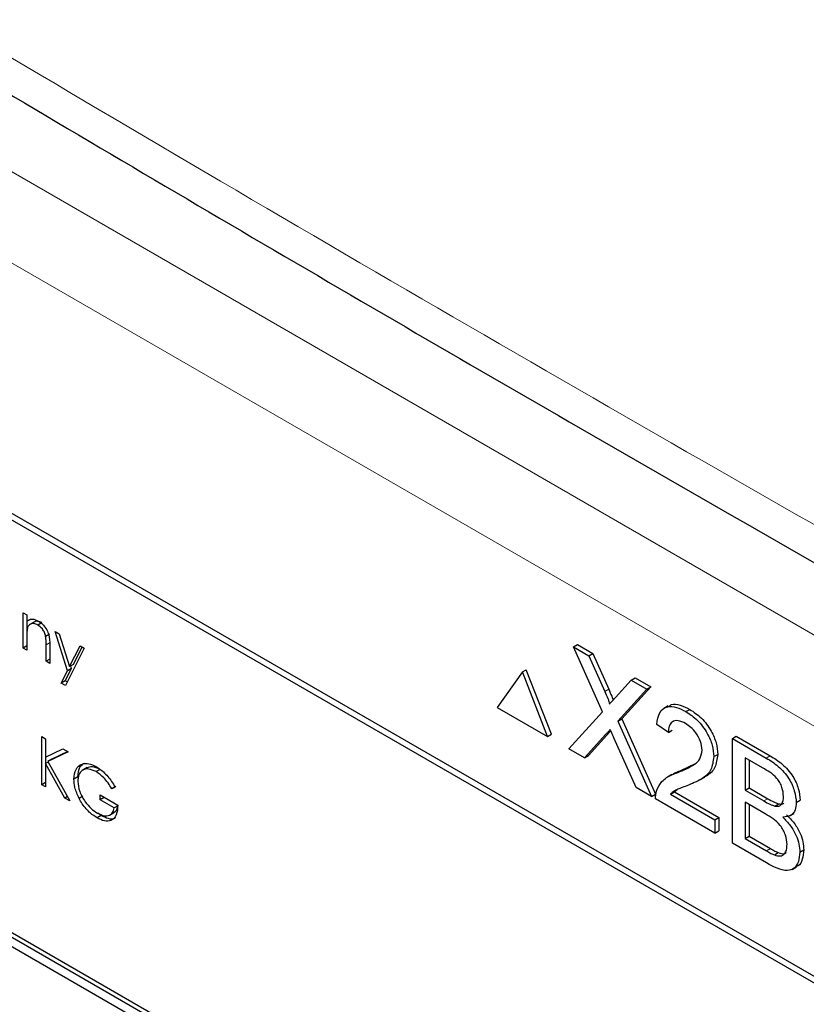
# Paper-space layout 'Blatt2' of a CAD drawing. Header units: millimetres. Extents: x 5 to 418, y 2 to 292.
# Tile 35 of 53: x 100.62 to 105.32, y 199.81 to 205.69. Entities that reach past the tile are written whole.
import ezdxf

# ---------------------------------------------------------------- set-up
doc = ezdxf.new("R2010")
doc.units = ezdxf.units.MM

psp = doc.layouts.new('Blatt2')

# ---------------------------------------------------------------- linework, layer by layer
at = {"color": 7, "linetype": 'Continuous', "lineweight": 18}
for p, q in [((96.3741, 207.2051), (111.2315, 198.6281)), ((110.9958, 198.2198), (96.1384, 206.7968)), ((100.8026, 201.9687), (100.779, 201.9551)), ((104.1167, 201.6764), (104.1403, 201.69)), ((104.1238, 201.4203), (104.1473, 201.4339)), ((105.0819, 201.2777), (105.1055, 201.2913)), ((105.0671, 201.0214), (105.0907, 201.035)), ((105.0837, 200.7229), (105.1072, 200.7365))]:
    psp.add_line(p, q, dxfattribs=at)
at = {"color": 7, "linetype": 'Continuous', "lineweight": 25}
for p, q in [((109.5186, 197.5756), (97.6157, 204.447)), ((109.4849, 197.5561), (97.6998, 204.3595)), ((100.6415, 202.146), (100.6639, 202.1331)), ((100.6415, 201.9355), (100.6415, 202.146)), ((100.6639, 202.1331), (100.6639, 202.0951)), ((100.6874, 202.1087), (100.6639, 202.0951)), ((100.665, 202.031), (100.665, 202.0958)), ((100.7105, 202.0922), (100.681, 202.0752)), ((100.7529, 202.0867), (100.7293, 202.0731)), ((100.7999, 202.0181), (100.7763, 202.0045)), ((100.8334, 202.0352), (100.8575, 202.0213)), ((100.9071, 201.8001), (100.8334, 202.0352)), ((100.8575, 202.0213), (100.9192, 201.8244)), ((100.6639, 201.9484), (100.6415, 201.9355)), ((100.6639, 201.9987), (100.6639, 201.9226)), ((100.779, 201.8561), (100.779, 201.9551)), ((100.8014, 201.9507), (100.8014, 201.8432)), ((100.9192, 201.8244), (100.9819, 201.9495)), ((100.9428, 201.838), (100.9949, 201.942)), ((100.9819, 201.9495), (101.0061, 201.9355)), ((103.93, 201.9427), (103.9536, 201.9563)), ((104.1026, 201.5539), (103.93, 201.9427)), ((103.93, 201.9427), (104.0221, 201.8895)), ((103.9536, 201.9563), (104.0457, 201.9031)), ((100.6639, 201.9226), (100.6415, 201.9355)), ((101.0061, 201.9355), (100.8941, 201.7121)), ((104.0221, 201.8895), (104.0457, 201.9031)), ((104.0221, 201.8895), (104.1167, 201.6764)), ((104.0457, 201.9031), (104.1403, 201.69)), ((100.8014, 201.869), (100.779, 201.8561)), ((100.8014, 201.8432), (100.779, 201.8561)), ((100.9428, 201.838), (100.9192, 201.8244)), ((100.9306, 201.8137), (100.926, 201.8284)), ((100.8699, 201.726), (100.9071, 201.8001)), ((100.8935, 201.7396), (100.9306, 201.8137)), ((100.9306, 201.8137), (100.9071, 201.8001)), ((103.6244, 201.7925), (103.4747, 201.5795)), ((103.6244, 201.7925), (103.648, 201.8061)), ((103.7741, 201.4067), (103.6244, 201.7925)), ((103.7977, 201.4203), (103.648, 201.8061)), ((103.1194, 198.7368), (97.934, 201.7303)), ((103.143, 198.7504), (97.9576, 201.7439)), ((100.8935, 201.7396), (100.8699, 201.726)), ((100.8941, 201.7121), (100.8699, 201.726)), ((100.9047, 201.7332), (100.8935, 201.7396)), ((104.1802, 201.6396), (104.2745, 201.7438)), ((104.2745, 201.7438), (104.2981, 201.7574)), ((104.2745, 201.7438), (104.3679, 201.6899)), ((104.2981, 201.7574), (104.3915, 201.7035)), ((97.934, 201.6759), (103.1194, 198.6824)), ((104.3679, 201.6899), (104.1953, 201.4993)), ((104.3915, 201.7035), (104.2189, 201.5129)), ((104.3679, 201.6899), (104.3915, 201.7035)), ((104.4959, 201.5904), (104.4694, 201.5751)), ((103.4747, 201.5795), (103.7741, 201.4067)), ((103.9022, 201.3327), (104.1026, 201.5539)), ((104.6009, 201.5554), (104.6245, 201.569)), ((104.1953, 201.4993), (104.2189, 201.5129)), ((104.1953, 201.4993), (104.3957, 201.0478)), ((104.2189, 201.5129), (104.4193, 201.0614)), ((104.4967, 201.431), (104.4272, 201.4791)), ((103.7741, 201.4067), (103.7977, 201.4203)), ((104.1238, 201.4203), (103.9955, 201.2789)), ((104.1473, 201.4339), (104.0191, 201.2925)), ((104.153, 201.4402), (104.1473, 201.4339)), ((104.4967, 201.431), (104.5203, 201.4446)), ((100.7534, 201.4066), (100.7758, 201.3937)), ((100.7534, 201.1186), (100.7534, 201.4066)), ((100.7758, 201.3937), (100.7758, 201.284)), ((104.3035, 201.1011), (104.1715, 201.3984)), ((104.8789, 201.3949), (104.9025, 201.4085)), ((104.8789, 200.7689), (104.8789, 201.3949)), ((104.8789, 201.3949), (105.0819, 201.2777)), ((104.9025, 201.4085), (105.1055, 201.2913)), ((100.7758, 201.284), (100.8798, 201.3337)), ((100.9117, 201.3153), (100.7891, 201.2568)), ((100.9095, 201.3165), (100.8127, 201.2704)), ((100.8798, 201.3337), (100.9117, 201.3153)), ((103.9955, 201.2789), (103.9022, 201.3327)), ((104.7677, 201.2863), (104.7913, 201.2999)), ((100.791, 201.2535), (100.7758, 201.2447)), ((100.7758, 201.2447), (100.7758, 201.1057)), ((100.8915, 201.0389), (100.7758, 201.2447)), ((100.777, 201.2454), (100.777, 201.2846)), ((100.8127, 201.2704), (100.7891, 201.2568)), ((100.7891, 201.2568), (100.9213, 201.0217)), ((103.9955, 201.2789), (104.0191, 201.2925)), ((104.5761, 201.205), (104.6543, 201.244)), ((105.0587, 201.2189), (104.9554, 201.2785)), ((104.9554, 201.2785), (104.9554, 201.0859)), ((104.979, 201.2649), (104.979, 201.0995)), ((101.0245, 201.2209), (100.9951, 201.2039)), ((101.1023, 201.2103), (101.0787, 201.1967)), ((104.5184, 201.1799), (104.4919, 201.1646)), ((104.5525, 201.1914), (104.5761, 201.205)), ((100.7758, 201.1315), (100.7534, 201.1186)), ((100.7758, 201.1057), (100.7534, 201.1186)), ((100.9689, 201.1656), (100.9453, 201.152)), ((104.6882, 201.1494), (104.7147, 201.1647)), ((101.1959, 201.1082), (101.1724, 201.0946)), ((101.1915, 201.1046), (101.1724, 201.0946)), ((104.3957, 201.0478), (104.3035, 201.1011)), ((104.3957, 201.0478), (104.4193, 201.0614)), ((104.5095, 201.0624), (104.5331, 201.076)), ((104.5095, 201.0624), (104.7747, 200.9093)), ((104.5485, 201.089), (104.5331, 201.076)), ((104.5331, 201.076), (104.7983, 200.9229)), ((104.9554, 201.0859), (104.979, 201.0995)), ((104.9554, 201.0859), (105.0671, 201.0214)), ((104.979, 201.0995), (105.0907, 201.035)), ((100.9067, 201.0477), (100.8915, 201.0389)), ((100.9213, 201.0217), (100.8915, 201.0389)), ((100.9994, 201.0509), (100.9759, 201.0372)), ((101.102, 201.0577), (101.2075, 200.9968)), ((101.102, 201.0281), (101.102, 201.0577)), ((101.1256, 201.0417), (101.102, 201.0281)), ((101.1852, 200.9801), (101.102, 201.0281)), ((101.1256, 201.0417), (101.1256, 201.0441)), ((101.2087, 200.9937), (101.1256, 201.0417)), ((104.7747, 200.829), (104.4202, 201.0337)), ((105.0749, 200.9447), (104.9554, 201.0137)), ((104.9554, 201.0137), (104.9554, 200.797)), ((104.979, 201), (104.979, 200.8106)), ((105.1323, 200.9912), (105.1559, 201.0048)), ((105.2612, 201.0119), (105.2848, 201.0255)), ((101.1075, 200.934), (101.088, 200.948)), ((101.1585, 200.937), (101.188, 200.954)), ((101.2069, 200.9927), (101.1852, 200.9801)), ((105.2222, 200.9319), (105.2487, 200.9472)), ((101.1075, 200.934), (101.084, 200.9204)), ((104.7747, 200.9093), (104.7983, 200.9229)), ((104.7747, 200.9093), (104.7747, 200.829)), ((104.7983, 200.9229), (104.7983, 200.8426)), ((104.7747, 200.829), (104.7983, 200.8426)), ((105.0825, 200.6514), (104.8789, 200.7689)), ((104.9554, 200.797), (104.979, 200.8106)), ((104.9554, 200.797), (105.0837, 200.7229)), ((104.979, 200.8106), (105.1072, 200.7365)), ((105.13, 200.6992), (105.1536, 200.7128)), ((105.2821, 200.7155), (105.3056, 200.7291)), ((105.2358, 200.6121), (105.2623, 200.6274))]:
    psp.add_line(p, q, dxfattribs=at)
at = {"color": 7, "linetype": 'Continuous', "lineweight": 18}
psp.add_open_spline([(90.3576, 211.7989), (91.2538, 211.2217), (93.0464, 210.0672), (95.7815, 208.3584), (98.5502, 206.6663), (101.3963, 204.9685), (104.32, 203.266), (107.3231, 201.5599), (110.3647, 199.8751), (113.9739, 197.9209), (116.6081, 196.5524), (118.197, 195.727)], degree=3, knots=[0, 0, 0, 0, 0.102353, 0.204722, 0.307135, 0.409563, 0.516471, 0.623396, 0.730373, 0.837366, 1, 1, 1, 1], dxfattribs=at)
at = {"color": 7, "linetype": 'Continuous', "lineweight": 25}
for points, knots in [([(90.5024, 211.4998), (91.1916, 211.0512), (93.1153, 209.7988), (96.4301, 207.7333), (100.4428, 205.3014), (104.6157, 202.8635), (108.8617, 200.4663), (113.015, 198.204), (116.1849, 196.529), (117.9214, 195.6441), (118.3452, 195.4281)], [0, 0, 0, 0, 0.079167, 0.220979, 0.371612, 0.522329, 0.673084, 0.823745, 0.956982, 1, 1, 1, 1]), ([(100.6639, 202.0951), (100.6745, 202.1022), (100.6935, 202.1149), (100.7211, 202.1023), (100.7332, 202.0967)], [0, 0, 0, 0, 0.559141, 1, 1, 1, 1]), ([(100.7293, 202.0731), (100.7214, 202.0767), (100.7056, 202.084), (100.6871, 202.0799), (100.6736, 202.0699), (100.6694, 202.0587), (100.6673, 202.0532)], [0, 0, 0, 0, 0.2795525, 0.559373, 0.7797026, 1, 1, 1, 1]), ([(100.7529, 202.0867), (100.7451, 202.0902), (100.7295, 202.0971), (100.7142, 202.0955), (100.7086, 202.0907), (100.7079, 202.0901)], [0, 0, 0, 0, 0.46626, 0.932968, 1, 1, 1, 1]), ([(100.7763, 202.0045), (100.7746, 202.0123), (100.771, 202.0277), (100.7548, 202.0555), (100.739, 202.0664), (100.7293, 202.0731)], [0, 0, 0, 0, 0.281192, 0.561331, 1, 1, 1, 1]), ([(100.7332, 202.0967), (100.7414, 202.0912), (100.7577, 202.0801), (100.7792, 202.0525), (100.801, 202.0063), (100.8012, 201.9736), (100.8014, 201.9507)], [0, 0, 0, 0, 0.187021, 0.37389, 0.56061, 1, 1, 1, 1]), ([(100.6673, 202.0532), (100.6661, 202.0434), (100.6638, 202.0259), (100.6639, 202.007), (100.6639, 201.9987)], [0, 0, 0, 0, 0.559658, 1, 1, 1, 1]), ([(100.779, 201.9551), (100.779, 201.9641), (100.7791, 201.9801), (100.7772, 201.9971), (100.7763, 202.0045)], [0, 0, 0, 0, 0.560255, 1, 1, 1, 1]), ([(104.1167, 201.6764), (104.1228, 201.6622), (104.1313, 201.6425), (104.1417, 201.6169), (104.1438, 201.6059), (104.1448, 201.6005)], [0, 0, 0, 0, 0.561277, 0.781763, 1, 1, 1, 1]), ([(104.1403, 201.69), (104.1463, 201.6758), (104.1546, 201.6561), (104.1641, 201.6339), (104.1657, 201.6262), (104.1661, 201.624)], [0, 0, 0, 0, 0.646868, 0.900977, 1, 1, 1, 1]), ([(104.1448, 201.6005), (104.1514, 201.6078), (104.1632, 201.6208), (104.175, 201.6339), (104.1802, 201.6396)], [0, 0, 0, 0, 0.56, 1, 1, 1, 1]), ([(104.4272, 201.4791), (104.4312, 201.5046), (104.4392, 201.5554), (104.4858, 201.5899), (104.544, 201.5847), (104.5819, 201.5651), (104.6009, 201.5554)], [0, 0, 0, 0, 0.280235, 0.558893, 0.779132, 1, 1, 1, 1]), ([(104.4992, 201.5852), (104.5045, 201.5902), (104.5213, 201.606), (104.5683, 201.597), (104.6058, 201.5783), (104.6245, 201.569)], [0, 0, 0, 0, 0.185653, 0.592247, 1, 1, 1, 1]), ([(104.6009, 201.5554), (104.6246, 201.5398), (104.6718, 201.5088), (104.7283, 201.4328), (104.7627, 201.3534), (104.7661, 201.3086), (104.7677, 201.2863)], [0, 0, 0, 0, 0.280482, 0.559644, 0.779749, 1, 1, 1, 1]), ([(104.6245, 201.569), (104.6482, 201.5534), (104.6954, 201.5224), (104.7518, 201.4464), (104.7863, 201.367), (104.7896, 201.3223), (104.7913, 201.2999)], [0, 0, 0, 0, 0.280482, 0.559644, 0.779749, 1, 1, 1, 1]), ([(104.5994, 201.484), (104.5844, 201.4914), (104.5545, 201.5061), (104.5185, 201.4987), (104.4993, 201.4702), (104.4975, 201.444), (104.4967, 201.431)], [0, 0, 0, 0, 0.28041, 0.559489, 0.779375, 1, 1, 1, 1]), ([(104.6982, 201.3256), (104.6964, 201.3427), (104.6927, 201.3769), (104.6646, 201.4266), (104.6321, 201.4629), (104.6103, 201.477), (104.5994, 201.484)], [0, 0, 0, 0, 0.27908, 0.558612, 0.779043, 1, 1, 1, 1]), ([(104.1493, 201.4485), (104.1445, 201.4433), (104.1359, 201.434), (104.1275, 201.4244), (104.1238, 201.4203)], [0, 0, 0, 0, 0.5600016, 1, 1, 1, 1]), ([(104.1715, 201.3984), (104.1674, 201.4078), (104.1599, 201.4245), (104.1525, 201.4412), (104.1493, 201.4485)], [0, 0, 0, 0, 0.56, 1, 1, 1, 1]), ([(104.5525, 201.1914), (104.5872, 201.2057), (104.6354, 201.2255), (104.6887, 201.2691), (104.6951, 201.3068), (104.6982, 201.3256)], [0, 0, 0, 0, 0.561313, 0.781386, 1, 1, 1, 1]), ([(104.7913, 201.2999), (104.7875, 201.2723), (104.7799, 201.2171), (104.744, 201.1804), (104.7193, 201.1689), (104.7138, 201.1664)], [0, 0, 0, 0, 0.43566, 0.873431, 1, 1, 1, 1]), ([(100.9453, 201.152), (100.9478, 201.1731), (100.9527, 201.2154), (100.9886, 201.2453), (101.0333, 201.2482), (101.0641, 201.2333), (101.0795, 201.2258)], [0, 0, 0, 0, 0.27959, 0.559072, 0.779411, 1, 1, 1, 1]), ([(100.9689, 201.1656), (100.9709, 201.1875), (100.9744, 201.2261), (100.9984, 201.2415), (101.0088, 201.2482)], [0, 0, 0, 0, 0.56748, 1, 1, 1, 1]), ([(104.7677, 201.2863), (104.7641, 201.2585), (104.7567, 201.2028), (104.6985, 201.1498), (104.6481, 201.129), (104.6173, 201.1163)], [0, 0, 0, 0, 0.278741, 0.558834, 1, 1, 1, 1]), ([(105.0819, 201.2777), (105.106, 201.2629), (105.1539, 201.2334), (105.2165, 201.1628), (105.2537, 201.0813), (105.2587, 201.035), (105.2612, 201.0119)], [0, 0, 0, 0, 0.281116, 0.560026, 0.780112, 1, 1, 1, 1]), ([(105.1055, 201.2913), (105.1295, 201.2765), (105.1775, 201.247), (105.2401, 201.1764), (105.2773, 201.0949), (105.2823, 201.0487), (105.2848, 201.0255)], [0, 0, 0, 0, 0.281116, 0.560026, 0.780112, 1, 1, 1, 1]), ([(101.0787, 201.1967), (101.0629, 201.2036), (101.0314, 201.2174), (100.9945, 201.2079), (100.9719, 201.1808), (100.9691, 201.1537), (100.9677, 201.1402)], [0, 0, 0, 0, 0.2798474, 0.5595549, 0.7798473, 1, 1, 1, 1]), ([(101.1023, 201.2103), (101.0863, 201.2176), (101.0561, 201.2315), (101.033, 201.2222), (101.0222, 201.2178)], [0, 0, 0, 0, 0.530787, 1, 1, 1, 1]), ([(101.1724, 201.0946), (101.1569, 201.1182), (101.1294, 201.1602), (101.0942, 201.1856), (101.0787, 201.1967)], [0, 0, 0, 0, 0.5598397, 1, 1, 1, 1]), ([(101.0795, 201.2258), (101.0937, 201.2163), (101.1173, 201.2008), (101.1477, 201.1687), (101.1712, 201.138), (101.1848, 201.1157), (101.1915, 201.1046)], [0, 0, 0, 0, 0.339527, 0.559586, 0.779731, 1, 1, 1, 1]), ([(104.4275, 201.0851), (104.4367, 201.1041), (104.4518, 201.1354), (104.486, 201.1621), (104.518, 201.1791), (104.541, 201.1873), (104.5525, 201.1914)], [0, 0, 0, 0, 0.339411, 0.559525, 0.779752, 1, 1, 1, 1]), ([(104.5187, 201.1794), (104.5263, 201.1838), (104.5445, 201.1942), (104.5645, 201.2011), (104.5761, 201.205)], [0, 0, 0, 0, 0.421829, 1, 1, 1, 1]), ([(105.1848, 201.0483), (105.1831, 201.0662), (105.1807, 201.0932), (105.1641, 201.1315), (105.1273, 201.1823), (105.0892, 201.2026), (105.0587, 201.2189)], [0, 0, 0, 0, 0.249512, 0.375019, 0.500244, 1, 1, 1, 1]), ([(100.9759, 201.0372), (100.966, 201.0594), (100.9484, 201.099), (100.9463, 201.1358), (100.9453, 201.152)], [0, 0, 0, 0, 0.559317, 1, 1, 1, 1]), ([(100.9677, 201.1402), (100.9702, 201.1197), (100.9753, 201.0786), (101.0084, 201.0192), (101.0469, 200.9749), (101.0729, 200.9575), (101.0859, 200.9488)], [0, 0, 0, 0, 0.279061, 0.558584, 0.779236, 1, 1, 1, 1]), ([(104.4202, 201.0337), (104.4204, 201.0442), (104.4208, 201.0629), (104.4255, 201.0784), (104.4275, 201.0851)], [0, 0, 0, 0, 0.559956, 1, 1, 1, 1]), ([(104.6173, 201.1163), (104.6044, 201.1114), (104.5831, 201.1034), (104.5537, 201.0918), (104.5293, 201.0809), (104.5161, 201.0686), (104.5095, 201.0624)], [0, 0, 0, 0, 0.340038, 0.560063, 0.78009, 1, 1, 1, 1]), ([(101.084, 200.9204), (101.0701, 200.9293), (101.0473, 200.944), (101.0173, 200.9743), (100.9943, 201.004), (100.982, 201.0262), (100.9759, 201.0372)], [0, 0, 0, 0, 0.339789, 0.559872, 0.779908, 1, 1, 1, 1]), ([(105.0671, 201.0214), (105.0794, 201.0143), (105.1014, 201.0016), (105.1229, 200.9944), (105.1323, 200.9912)], [0, 0, 0, 0, 0.560393, 1, 1, 1, 1]), ([(105.0907, 201.035), (105.103, 201.0279), (105.125, 201.0152), (105.1464, 201.008), (105.1559, 201.0048)], [0, 0, 0, 0, 0.560393, 1, 1, 1, 1]), ([(105.1323, 200.9912), (105.141, 200.9902), (105.1582, 200.9883), (105.1808, 201.0057), (105.1833, 201.0321), (105.1848, 201.0483)], [0, 0, 0, 0, 0.280869, 0.561063, 1, 1, 1, 1]), ([(105.1559, 201.0048), (105.165, 201.003), (105.1771, 201.0008), (105.1847, 201.0076), (105.1866, 201.0093)], [0, 0, 0, 0, 0.753765, 1, 1, 1, 1]), ([(105.2612, 201.0119), (105.2597, 200.9966), (105.2566, 200.9661), (105.2304, 200.9296), (105.199, 200.9262), (105.1799, 200.9242)], [0, 0, 0, 0, 0.280336, 0.5608, 1, 1, 1, 1]), ([(101.2075, 200.9968), (101.206, 200.9759), (101.2029, 200.9343), (101.1714, 200.9011), (101.1283, 200.8983), (101.0987, 200.913), (101.084, 200.9204)], [0, 0, 0, 0, 0.280351, 0.559367, 0.779371, 1, 1, 1, 1]), ([(101.0859, 200.9488), (101.0988, 200.9425), (101.1245, 200.9299), (101.1561, 200.9331), (101.178, 200.9501), (101.1828, 200.9701), (101.1852, 200.9801)], [0, 0, 0, 0, 0.280254, 0.559912, 0.779941, 1, 1, 1, 1]), ([(101.1844, 200.9533), (101.1901, 200.9567), (101.2005, 200.9629), (101.2039, 200.9775), (101.2055, 200.984)], [0, 0, 0, 0, 0.551016, 1, 1, 1, 1]), ([(105.2056, 200.7609), (105.2039, 200.7797), (105.2014, 200.8081), (105.1837, 200.848), (105.147, 200.9026), (105.1069, 200.926), (105.0749, 200.9447)], [0, 0, 0, 0, 0.249802, 0.375546, 0.501154, 1, 1, 1, 1]), ([(101.1945, 200.9235), (101.1929, 200.9216), (101.1833, 200.9102), (101.1509, 200.9133), (101.122, 200.9271), (101.1075, 200.934)], [0, 0, 0, 0, 0.089239, 0.543973, 1, 1, 1, 1]), ([(105.1799, 200.9242), (105.1956, 200.9085), (105.2271, 200.8771), (105.2605, 200.8186), (105.2794, 200.7625), (105.2812, 200.7311), (105.2821, 200.7155)], [0, 0, 0, 0, 0.280211, 0.55967, 0.779709, 1, 1, 1, 1]), ([(105.2034, 200.9378), (105.2192, 200.9221), (105.2507, 200.8907), (105.284, 200.8322), (105.3029, 200.7761), (105.3047, 200.7447), (105.3056, 200.7291)], [0, 0, 0, 0, 0.280211, 0.55967, 0.779709, 1, 1, 1, 1]), ([(105.2821, 200.7155), (105.2804, 200.6958), (105.277, 200.6564), (105.2506, 200.6159), (105.1875, 200.5954), (105.1258, 200.6283), (105.0825, 200.6514)], [0, 0, 0, 0, 0.187143, 0.374319, 0.560786, 1, 1, 1, 1]), ([(105.0837, 200.7229), (105.0923, 200.7179), (105.1079, 200.7089), (105.1233, 200.7021), (105.13, 200.6992)], [0, 0, 0, 0, 0.560099, 1, 1, 1, 1]), ([(105.1072, 200.7365), (105.1159, 200.7315), (105.1314, 200.7225), (105.1468, 200.7157), (105.1536, 200.7128)], [0, 0, 0, 0, 0.560099, 1, 1, 1, 1]), ([(105.13, 200.6992), (105.142, 200.6957), (105.1658, 200.6887), (105.1909, 200.7028), (105.2038, 200.7287), (105.205, 200.7501), (105.2056, 200.7609)], [0, 0, 0, 0, 0.28029, 0.559018, 0.779402, 1, 1, 1, 1]), ([(105.1536, 200.7128), (105.1659, 200.7085), (105.1846, 200.7021), (105.1973, 200.7107), (105.2016, 200.7137)], [0, 0, 0, 0, 0.658905, 1, 1, 1, 1]), ([(105.3056, 200.7291), (105.3037, 200.7098), (105.3, 200.6713), (105.2824, 200.6363), (105.2644, 200.6313), (105.2608, 200.6303)], [0, 0, 0, 0, 0.444756, 0.889591, 1, 1, 1, 1])]:
    psp.add_open_spline(points, degree=3, knots=knots, dxfattribs=at)

doc.saveas('drawing.dxf')
